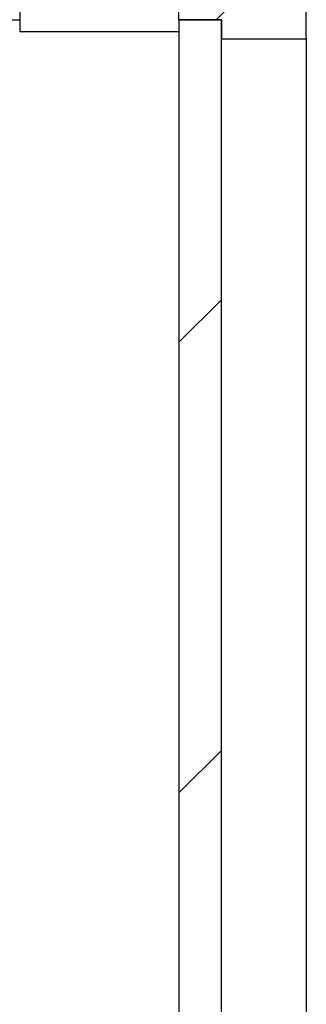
# Model space of a CAD drawing. Extents: x 2 to 87, y -108 to 11.
# Tile 142 of 210: x 14.579 to 14.849, y -27.897 to -26.97. Entities that reach past the tile are written whole.
import ezdxf

# ---------------------------------------------------------------- set-up
doc = ezdxf.new("R2010")
doc.units = 0
doc.header["$MEASUREMENT"] = 0
for name, color, linetype in [('10', 7, 'CONTINUOUS'), ('12', 7, 'CONTINUOUS'), ('20', 7, 'CONTINUOUS'), ('4', 7, 'CONTINUOUS'), ('5', 7, 'CONTINUOUS')]:
    doc.layers.add(name, color=color, linetype=linetype)

msp = doc.modelspace()

# ---------------------------------------------------------------- linework, layer by layer
at = {"layer": '10', "color": 62, "linetype": 'Continuous'}
for p, q in [((14.5789, -21.9945), (14.5789, -26.9809)), ((14.7289, -26.9696), (14.7289, -26.8196)), ((14.7289, -26.9809), (14.5789, -26.9809))]:
    msp.add_line(p, q, dxfattribs=at)
at = {"layer": '12', "color": 62, "linetype": 'Continuous'}
msp.add_line((13.5729, -26.9696), (14.5789, -26.9696), dxfattribs=at)
at = {"layer": '20', "color": 62, "linetype": 'Continuous'}
for p, q in [((14.8489, -26.9876), (14.8489, -26.9476)), ((14.7289, -26.9696), (14.7689, -26.9696)), ((14.7689, -26.9696), (14.7689, -26.9876)), ((14.7689, -26.9876), (14.8489, -26.9876))]:
    msp.add_line(p, q, dxfattribs=at)
at = {"layer": '4', "color": 62, "linetype": 'Continuous'}
msp.add_line((14.8489, -26.9876), (14.8489, -28.1076), dxfattribs=at)
at = {"layer": '5', "color": 62, "linetype": 'Continuous'}
for p, q in [((14.7639, -26.9696), (14.7859, -26.9476)), ((14.7289, -26.9696), (14.7289, -28.1254)), ((14.7689, -26.9696), (14.7289, -26.9696)), ((14.7689, -28.1256), (14.7689, -26.9696)), ((14.7289, -27.2733), (14.7689, -27.2333)), ((14.7289, -27.6975), (14.7689, -27.6575))]:
    msp.add_line(p, q, dxfattribs=at)

doc.saveas('drawing.dxf')
